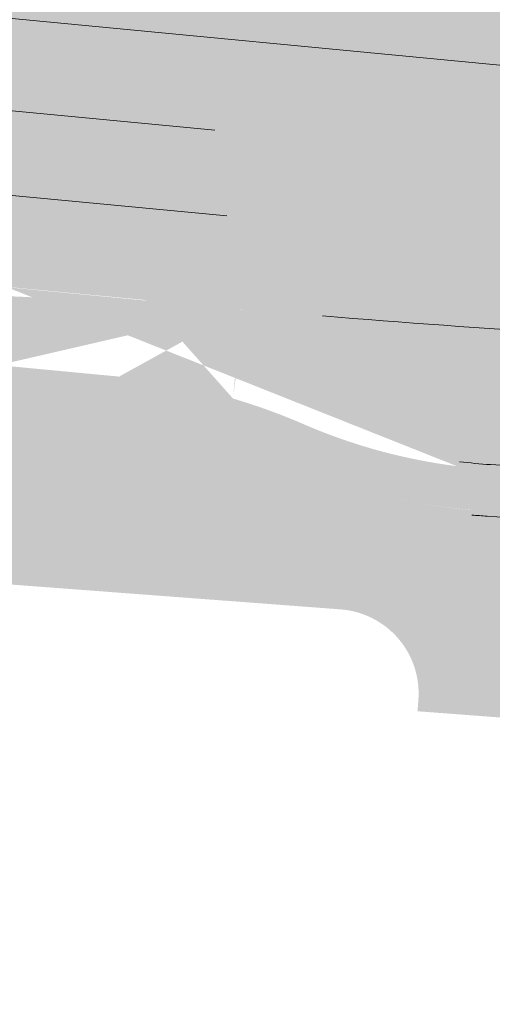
# Model space of a CAD drawing. Header units: metres. Extents: x -862 to 1262, y -354 to 644.
# Tile 21 of 256: x -565 to -549, y 397 to 432. Entities that reach past the tile are written whole.
import ezdxf

# ---------------------------------------------------------------- set-up
doc = ezdxf.new("R2010")
doc.units = ezdxf.units.M
doc.header["$LTSCALE"] = 0.5
doc.layers.add('BPR_Verkehr_220520', color=7, linetype='Continuous')

msp = doc.modelspace()

# ---------------------------------------------------------------- hatches: boundary and pattern name
at = {"layer": 'BPR_Verkehr_220520', "linetype": 'Continuous', "lineweight": 0, "true_color": 0xe4e6e5, "transparency": 33554687}
h = msp.add_hatch(color=254, dxfattribs=at)
h.paths.add_polyline_path([(-698.9240738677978, 452.6214553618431), (-699.733108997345, 450.9008955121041), (-683.8798624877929, 406.3282036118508), (-682.0868180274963, 406.9708919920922), (-682.2006113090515, 407.3141090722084), (-682.3072113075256, 407.6317090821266), (-682.6753125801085, 409.0435167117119), (-682.8964143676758, 410.4856725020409), (-682.9681765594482, 411.9429128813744), (-682.8898396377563, 413.3998146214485), (-682.6622327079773, 414.8409580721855), (-682.2877647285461, 416.2510903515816), (-681.770399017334, 417.6152868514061), (-681.1156113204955, 418.9191090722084), (-680.2874557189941, 420.1578165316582), (-679.8508535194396, 420.7239383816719), (-679.3131113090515, 421.3756090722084), (-678.0912253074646, 422.7971613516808), (-676.6928651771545, 424.336823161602), (-676.3112959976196, 424.7381709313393), (-675.6341606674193, 425.4253893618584), (-674.9329056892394, 426.0879773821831), (-674.2084264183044, 426.7250890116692), (-673.461647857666, 427.335910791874), (-672.6935235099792, 427.9196628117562), (-671.9050340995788, 428.4755997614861), (-671.0971863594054, 429.0030118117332), (-670.2710117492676, 429.5012255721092), (-669.6467505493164, 429.8478969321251), (-669.0105134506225, 430.1720656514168), (-668.363109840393, 430.4733156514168), (-667.7053649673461, 430.7512629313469), (-667.0381172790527, 431.0055531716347), (-666.362217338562, 431.2358622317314), (-665.6785267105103, 431.4418965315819), (-664.9879169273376, 431.6233934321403), (-664.5536594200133, 431.7241551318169), (-664.1172639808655, 431.8152129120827), (-663.6789474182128, 431.8965215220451), (-663.2389274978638, 431.9680405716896), (-662.7974228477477, 432.0297345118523), (-662.3546528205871, 432.0815727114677), (-661.9108373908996, 432.1235294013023), (-661.4661971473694, 432.1555851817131), (-661.3796638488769, 432.160666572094), (-661.2931093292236, 432.1653728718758), (-661.2065352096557, 432.1697039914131), (-661.1199431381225, 432.1736598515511), (-661.033334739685, 432.177240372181), (-660.9467116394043, 432.1804454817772), (-660.8600754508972, 432.1832751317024), (-660.7734278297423, 432.1857292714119), (-659.3037338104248, 432.2133608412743), (-657.8337924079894, 432.2193861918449), (-656.3639212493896, 432.2038040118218), (-654.8944379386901, 432.1666176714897), (-653.4256599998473, 432.107835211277), (-651.957904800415, 432.0274693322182), (-650.4914894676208, 431.9255373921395), (-649.0267308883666, 431.8020614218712), (-648.6323390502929, 431.7651060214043), (-648.2380966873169, 431.726588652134), (-647.8440100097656, 431.6865099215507), (-647.4500851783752, 431.6448704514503), (-647.0563283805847, 431.6016709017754), (-646.6627457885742, 431.5569119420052), (-646.2693435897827, 431.5105942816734), (-645.876127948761, 431.4627186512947), (-608.2617194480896, 426.807386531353), (-607.1510102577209, 426.6706997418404), (-606.0401131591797, 426.5355490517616), (-604.9290302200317, 426.4019347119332), (-603.8177635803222, 426.2698569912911), (-602.7063153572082, 426.1393161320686), (-601.5946876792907, 426.0103123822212), (-600.4828826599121, 425.8828460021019), (-599.3709024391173, 425.7569172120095), (-598.5944911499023, 425.6699139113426), (-597.8179962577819, 425.5836602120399), (-597.0414184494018, 425.4981562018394), (-596.2647584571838, 425.4134019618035), (-595.488016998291, 425.3293975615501), (-594.7111948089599, 425.2461431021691), (-593.9342925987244, 425.1636386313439), (-593.157311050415, 425.081884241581), (-592.8507887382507, 425.0498408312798), (-592.5442543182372, 425.0179134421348), (-592.2377077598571, 424.986102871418), (-591.9311490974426, 424.954409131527), (-591.6245783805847, 424.922832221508), (-591.3179956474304, 424.8913721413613), (-591.0114009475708, 424.8600289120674), (-590.7047943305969, 424.8288025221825), (-590.0991783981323, 424.7674702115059), (-589.4935164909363, 424.7065935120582), (-588.8878089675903, 424.6461724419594), (-588.2820561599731, 424.5862070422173), (-587.6762584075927, 424.5266973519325), (-587.0704160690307, 424.467643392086), (-586.4645294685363, 424.4090452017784), (-585.8585994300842, 424.3508980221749), (-585.7824177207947, 424.3436204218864), (-585.706234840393, 424.3363499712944), (-585.6300512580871, 424.3290867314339), (-585.5538670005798, 424.3218307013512), (-585.4776820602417, 424.3145818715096), (-585.4014964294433, 424.3073402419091), (-585.3253101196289, 424.3001058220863), (-585.2491237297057, 424.2928786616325), (-561.4382702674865, 422.0352803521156), (-560.9383931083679, 421.9878850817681), (-559.5104947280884, 421.852500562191), (-559.2485393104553, 421.8277504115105), (-558.9865676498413, 421.8031726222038), (-558.7245798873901, 421.7787672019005), (-558.4625761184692, 421.7545341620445), (-558.2005564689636, 421.7304735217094), (-557.9385210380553, 421.7065852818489), (-557.6764699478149, 421.6828694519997), (-557.4144033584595, 421.6593255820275), (-556.2937040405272, 421.4873068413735), (-555.2035251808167, 421.1757512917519), (-554.1611694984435, 420.7295994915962), (-553.1831803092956, 420.1559323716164), (-552.2850793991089, 419.4638546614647), (-551.4811206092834, 418.6643504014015), (-550.7840636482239, 417.770108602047), (-550.2049715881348, 416.795321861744), (-550.0134033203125, 416.3972869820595), (-549.841606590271, 415.9903274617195), (-549.689995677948, 415.5754247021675), (-549.5589362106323, 415.1535792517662), (-549.4487442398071, 414.7258084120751), (-549.3596854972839, 414.2931437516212), (-549.2919747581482, 413.8566286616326), (-549.2457752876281, 413.4173158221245), (-549.242875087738, 413.3803352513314), (-549.24012733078, 413.343343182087), (-549.2375320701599, 413.3063400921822), (-549.2350893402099, 413.2693266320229), (-549.2327991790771, 413.2323034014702), (-549.230661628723, 413.1952710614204), (-549.2286767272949, 413.1582302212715), (-549.2268445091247, 413.1211813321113), (-549.2258451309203, 413.0995414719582), (-549.2248978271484, 413.0778992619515), (-549.2240026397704, 413.0562548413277), (-549.223159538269, 413.0346083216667), (-549.2223685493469, 413.0129598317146), (-549.2216296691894, 412.9913095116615), (-549.2209429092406, 412.9696574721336), (-549.2203082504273, 412.948003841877), (-549.605615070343, 407.2321739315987), (-544.168897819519, 406.8213330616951), (-543.9325186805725, 409.9493727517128), (-543.8531610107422, 410.9995243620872), (-543.5297781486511, 412.8751601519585), (-542.8568813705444, 414.6555522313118), (-541.8588468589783, 416.2762043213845), (-540.5718293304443, 417.6784068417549), (-539.0424521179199, 418.8113637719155), (-537.3261182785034, 419.6340327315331), (-535.485003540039, 420.1166118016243), (-533.5858039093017, 420.2416191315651), (-533.3607197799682, 420.2350219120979), (-533.1356318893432, 420.2285514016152), (-532.9105403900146, 420.2222076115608), (-532.6854453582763, 420.2159905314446), (-532.4603468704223, 420.2099001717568), (-532.2352449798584, 420.2039365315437), (-532.0101397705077, 420.198099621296), (-531.7850313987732, 420.1923894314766), (-531.7319487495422, 420.1908227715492), (-531.6788820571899, 420.1887863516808), (-531.6258354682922, 420.1862803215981), (-531.5728131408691, 420.1833048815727), (-531.5198192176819, 420.1798602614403), (-531.4668578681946, 420.175946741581), (-531.413933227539, 420.1715646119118), (-531.3610494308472, 420.1667142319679), (-471.8896987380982, 414.4466201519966), (-471.8167298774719, 414.4340952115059), (-471.7464104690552, 414.4109325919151), (-471.6802822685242, 414.377640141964), (-471.6197951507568, 414.3349478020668), (-471.5662753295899, 414.2837916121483), (-471.5208962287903, 414.2252932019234), (-471.4846528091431, 414.1607351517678), (-471.458339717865, 414.0915329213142), (-470.9498751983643, 412.3469959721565), (-467.074003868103, 411.9742055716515), (-456.5845948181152, 410.9653095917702), (-455.4479799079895, 410.7725371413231), (-454.350874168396, 410.41839920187), (-453.3160606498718, 409.9102499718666), (-452.3650287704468, 409.2586419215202), (-451.517528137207, 408.4771066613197), (-450.791158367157, 407.5818739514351), (-450.2010035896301, 406.5915346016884), (-449.7593130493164, 405.5266565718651), (-449.7466848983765, 405.4883630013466), (-449.7342498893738, 405.4500062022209), (-449.7220083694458, 405.4115872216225), (-449.709960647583, 405.3731070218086), (-449.6981070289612, 405.3345665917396), (-449.686447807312, 405.2959669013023), (-449.6749832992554, 405.2573089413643), (-449.6637138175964, 405.2185938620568), (-449.648486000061, 405.1650859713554), (-449.6336304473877, 405.1114735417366), (-449.6191480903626, 405.0577591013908), (-449.6050396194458, 405.0039452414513), (-449.5913057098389, 404.9500345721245), (-449.5779470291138, 404.8960297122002), (-449.5649642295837, 404.8419332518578), (-449.5523579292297, 404.7877478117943), (-448.3920222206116, 399.7205241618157), (-441.9215713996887, 399.5003504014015), (-441.9113037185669, 399.602522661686), (-441.8999874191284, 399.7045840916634), (-441.8876236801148, 399.8065239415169), (-441.8742138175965, 399.9083314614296), (-441.8597592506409, 400.0099959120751), (-441.8442614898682, 400.1115065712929), (-441.8277221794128, 400.2128527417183), (-441.8101431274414, 400.314023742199), (-441.803417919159, 400.3511796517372), (-441.7965524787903, 400.3883097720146), (-441.7895468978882, 400.4254137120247), (-441.782401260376, 400.4624909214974), (-441.7751156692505, 400.4995408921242), (-441.7676902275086, 400.5365630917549), (-441.7601250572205, 400.5735569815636), (-441.7524202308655, 400.6105221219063), (-441.6112498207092, 401.1939630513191), (-441.4353269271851, 401.7678825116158), (-441.2252854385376, 402.3302124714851), (-440.9818822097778, 402.878926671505), (-440.7059943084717, 403.412047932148), (-440.3986158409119, 403.9276552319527), (-440.0608543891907, 404.4238906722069), (-439.6939270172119, 404.8989661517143), (-439.6700663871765, 404.9279028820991), (-439.6460973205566, 404.9567500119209), (-439.6220202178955, 404.9855070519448), (-439.5978354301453, 405.0141735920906), (-439.5735433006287, 405.0427492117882), (-439.5491441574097, 405.0712335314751), (-439.5246383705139, 405.0996261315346), (-439.5000264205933, 405.1279264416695), (-438.9174169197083, 405.7409368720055), (-438.2850945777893, 406.3025275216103), (-437.607581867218, 406.8086817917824), (-436.8897245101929, 407.2557795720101), (-436.1366567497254, 407.6406231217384), (-435.3537646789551, 407.9604599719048), (-434.5466476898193, 408.2130025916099), (-433.7210793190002, 408.396449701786), (-433.6839800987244, 408.4029888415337), (-433.6468564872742, 408.4093881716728), (-433.6097090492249, 408.4156476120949), (-433.5725382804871, 408.4217670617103), (-433.5353447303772, 408.4277464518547), (-433.4981289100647, 408.4335856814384), (-433.4608913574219, 408.4392846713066), (-433.4236326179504, 408.444843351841), (-433.2138966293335, 408.4734657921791), (-433.0036017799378, 408.4976423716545), (-432.792842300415, 408.5173622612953), (-432.5817126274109, 408.5326166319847), (-432.3703073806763, 408.5433986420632), (-432.1587212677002, 408.5497034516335), (-431.9470491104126, 408.5515282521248), (-431.7353857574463, 408.5488722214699), (-431.6598614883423, 408.5468393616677), (-431.5843547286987, 408.5442360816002), (-431.5088697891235, 408.541062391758), (-431.4334109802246, 408.5373184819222), (-431.3579826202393, 408.5330045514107), (-431.2825890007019, 408.5281208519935), (-431.2072344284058, 408.5226676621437), (-431.1319232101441, 408.516645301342), (-431.115195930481, 408.515229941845), (-431.098471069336, 408.5137865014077), (-431.0817486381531, 408.5123149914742), (-431.0650287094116, 408.5108154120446), (-431.0483113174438, 408.5092877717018), (-431.0315965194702, 408.507732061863), (-431.014884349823, 408.5061483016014), (-430.9981748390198, 408.5045364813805), (-429.8108804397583, 408.3913689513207), (-429.1806362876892, 408.3332186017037), (-428.5502717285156, 408.2763892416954), (-427.9197894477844, 408.2208810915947), (-427.2891922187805, 408.1666944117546), (-426.6584828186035, 408.1138294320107), (-426.0276639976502, 408.0622863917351), (-425.3967385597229, 408.0120655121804), (-424.765709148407, 407.9631670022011), (-424.1666581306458, 407.567010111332), (-422.3442588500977, 407.4370523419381), (-420.521107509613, 407.3181092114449), (-418.6972707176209, 407.2101850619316), (-416.8728150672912, 407.1132838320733), (-415.0478071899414, 407.0274090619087), (-413.222313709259, 406.9525638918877), (-411.3964012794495, 406.8887510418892), (-409.5701366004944, 406.8359728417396), (-408.7588043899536, 406.8114880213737), (-407.9477127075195, 406.7800279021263), (-407.136921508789, 406.7415948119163), (-406.3264907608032, 406.6961915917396), (-405.5164803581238, 406.6438215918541), (-404.7069502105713, 406.5844886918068), (-403.8979601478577, 406.5181972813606), (-403.0895700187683, 406.4449522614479), (-337.0833149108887, 400.1781649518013), (-336.6982389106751, 400.1540663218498), (-336.3124102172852, 400.1547670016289), (-335.9274242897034, 400.1802641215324), (-335.5448730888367, 400.230452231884), (-335.166338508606, 400.3051238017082), (-334.793385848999, 400.403970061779), (-334.4275573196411, 400.5265822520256), (-334.0703645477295, 400.6724509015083), (-333.8316809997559, 400.7728834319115), (-333.5888862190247, 400.8629235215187), (-333.3424324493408, 400.9424034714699), (-333.0927787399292, 401.01117522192), (-332.8403901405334, 401.0691106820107), (-332.5857367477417, 401.1161019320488), (-332.3292929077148, 401.1520614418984), (-332.0715363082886, 401.1769222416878), (-331.9448769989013, 401.1850390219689), (-331.8180743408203, 401.1904749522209), (-331.6911850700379, 401.1932274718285), (-331.5642659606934, 401.1932953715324), (-331.4373738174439, 401.1906786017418), (-331.3105654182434, 401.1853783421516), (-331.1838975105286, 401.1773969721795), (-331.0574267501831, 401.1667380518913), (-316.6149819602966, 399.7955694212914), (-316.1051357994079, 399.7339180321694), (-315.5991270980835, 399.6461729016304), (-315.0982904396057, 399.5325654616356), (-314.6039467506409, 399.3933953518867), (-314.1173998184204, 399.2290296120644), (-313.6399328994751, 399.0399017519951), (-313.172805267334, 398.8265105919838), (-312.7172489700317, 398.5894189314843), (-312.4436175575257, 398.4283517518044), (-312.1788891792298, 398.2530359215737), (-311.9238058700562, 398.0639611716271), (-311.6790819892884, 397.8616569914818), (-311.4454028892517, 397.6466899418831), (-311.2234229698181, 397.4196620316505), (-311.0137638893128, 397.1812090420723), (-310.8170127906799, 396.9319987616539), (-303.4797761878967, 401.8853854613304), (-303.6926952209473, 402.2303774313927), (-303.8796245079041, 402.5901153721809), (-304.0395476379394, 402.9626452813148), (-304.1715957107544, 403.3459431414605), (-304.2750512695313, 403.7379264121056), (-304.349352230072, 404.1364653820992), (-304.3940948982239, 404.5393947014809), (-304.4090361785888, 404.9445251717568), (-304.3880193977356, 405.4248821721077), (-304.325129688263, 405.9015680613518), (-304.2208476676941, 406.3709397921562), (-304.0759703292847, 406.8294101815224), (-303.8916048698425, 407.2734754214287), (-303.6691603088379, 407.6997417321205), (-303.4103366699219, 408.1049514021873), (-303.1171119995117, 408.4860076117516), (-308.4660243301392, 415.1750665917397), (-308.5006226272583, 415.1426362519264), (-308.5351108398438, 415.1100889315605), (-308.5694886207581, 415.0774249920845), (-308.6037555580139, 415.04464479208), (-308.6379112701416, 415.0117487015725), (-308.6719553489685, 414.9787371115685), (-308.7058874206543, 414.9456104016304), (-308.7397071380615, 414.9123689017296), (-309.5611798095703, 414.1568714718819), (-310.4333208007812, 413.4604780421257), (-311.3518866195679, 412.8265769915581), (-312.3124078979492, 412.2582526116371), (-313.3102111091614, 411.7582701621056), (-314.3404413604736, 411.3290623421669), (-315.3980859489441, 410.9727175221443), (-316.4779988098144, 410.690969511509), (-316.5163759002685, 410.6824240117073), (-316.5547738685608, 410.6739728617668), (-316.5931924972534, 410.6656160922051), (-316.6316315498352, 410.6573537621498), (-316.6700907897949, 410.6491859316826), (-316.7085699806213, 410.6411126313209), (-316.7470688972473, 410.6331339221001), (-316.7855872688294, 410.6252496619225), (-317.0599200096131, 410.5719401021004), (-317.3351419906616, 410.5234301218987), (-317.6111692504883, 410.4797345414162), (-317.8879175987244, 410.4408666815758), (-318.1653025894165, 410.4068384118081), (-318.4432395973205, 410.377660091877), (-318.7216438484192, 410.3533406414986), (-319.0004301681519, 410.3338840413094), (-319.0411698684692, 410.3314006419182), (-319.081911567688, 410.3289213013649), (-319.1226535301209, 410.3264461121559), (-319.163395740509, 410.3239750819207), (-319.2041381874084, 410.3215082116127), (-319.2448809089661, 410.3190455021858), (-319.2856238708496, 410.3165869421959), (-319.3263665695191, 410.3141325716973), (-319.4021290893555, 410.3095796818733), (-319.4778914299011, 410.3050412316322), (-319.5536546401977, 410.3005171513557), (-319.6294186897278, 410.2960074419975), (-319.7051835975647, 410.2915121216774), (-319.7809493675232, 410.2870311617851), (-319.8567159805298, 410.2825645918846), (-319.9324843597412, 410.278112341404), (-320.0461043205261, 410.2714637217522), (-320.1597261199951, 410.2648464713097), (-320.2733497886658, 410.2582615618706), (-320.3869753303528, 410.251709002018), (-320.5006027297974, 410.2451887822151), (-320.6142319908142, 410.2387009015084), (-320.727863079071, 410.2322453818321), (-320.8414960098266, 410.2258222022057), (-320.8865078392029, 410.2232870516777), (-320.9315199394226, 410.2207567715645), (-320.9765323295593, 410.2182315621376), (-321.021544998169, 410.2157114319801), (-321.0665579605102, 410.2131963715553), (-321.1115711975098, 410.2106863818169), (-321.1565847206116, 410.2081814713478), (-321.2015985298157, 410.2056816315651), (-321.2578179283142, 410.2030916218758), (-321.3140760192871, 410.2015564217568), (-321.3703530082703, 410.2010768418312), (-321.4266290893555, 410.201653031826), (-321.4828844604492, 410.2032847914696), (-321.5390993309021, 410.2059715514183), (-321.5952538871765, 410.2097123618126), (-321.6513284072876, 410.2145059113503), (-331.7910863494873, 411.1771981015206), (-334.2798943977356, 411.4134913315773), (-335.6721774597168, 411.545677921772), (-341.3250061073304, 412.0823706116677), (-352.4581547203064, 413.1393776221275), (-354.9469627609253, 413.3756708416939), (-366.4552095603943, 414.4682905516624), (-368.9440175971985, 414.7045837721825), (-386.9032679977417, 416.4096767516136), (-389.3920760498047, 416.6459699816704), (-401.1790587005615, 417.7650535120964), (-403.6678667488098, 418.0013467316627), (-419.9118178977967, 419.5435852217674), (-420.0835806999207, 419.5599530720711), (-420.2553319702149, 419.5764404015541), (-420.4270717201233, 419.593047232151), (-420.5987998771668, 419.6097735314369), (-420.7705163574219, 419.6266193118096), (-420.94222108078, 419.6435845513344), (-421.1139139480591, 419.6606692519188), (-421.2855948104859, 419.6778733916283), (-421.5343271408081, 419.7030130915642), (-421.7830340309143, 419.7284031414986), (-422.031715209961, 419.7540439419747), (-422.2803703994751, 419.7799354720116), (-422.5289993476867, 419.8060776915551), (-422.7776018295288, 419.8324705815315), (-423.026177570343, 419.8591141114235), (-423.27472631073, 419.8860082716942), (-423.2751157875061, 419.8824256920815), (-423.3364038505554, 419.8939911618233), (-423.3976986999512, 419.9055205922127), (-423.4590003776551, 419.9170136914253), (-423.5203088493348, 419.9284704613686), (-423.5816241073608, 419.9398908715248), (-423.6429461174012, 419.951274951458), (-423.7042748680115, 419.9626226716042), (-423.7656103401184, 419.9739340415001), (-423.7717566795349, 419.9405502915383), (-425.1702356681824, 420.1977088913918), (-426.5721521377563, 420.4354151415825), (-427.9772355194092, 420.6536231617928), (-429.3852146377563, 420.8522908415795), (-430.7958177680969, 421.031379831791), (-432.2087726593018, 421.1908555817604), (-433.6238066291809, 421.3306873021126), (-435.0406465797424, 421.4508480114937), (-440.167746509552, 421.9439845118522), (-441.1463787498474, 422.099769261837), (-442.0982432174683, 422.3753485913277), (-443.0087349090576, 422.7664941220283), (-443.8638836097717, 423.2672042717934), (-444.6505682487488, 423.8697963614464), (-445.3567182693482, 424.5650244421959), (-445.971498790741, 425.3422212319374), (-446.4854768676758, 426.1894617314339), (-446.671528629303, 426.5395995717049), (-446.8400035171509, 426.8985257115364), (-446.9904877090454, 427.2653584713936), (-447.122611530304, 427.6391967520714), (-447.2360504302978, 428.0191222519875), (-447.3305257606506, 428.4042016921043), (-447.4058054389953, 428.7934891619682), (-447.4617045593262, 429.1860283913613), (-448.144505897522, 435.0119110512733), (-448.3912080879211, 436.8820848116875), (-453.5992082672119, 437.6305918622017), (-453.5770010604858, 437.5521230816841), (-453.5554344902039, 437.4734757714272), (-453.5345100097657, 437.3946552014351), (-453.5142290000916, 437.315666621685), (-453.4945928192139, 437.2365152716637), (-453.4756027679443, 437.1572064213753), (-453.4572601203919, 437.0777453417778), (-453.4395660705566, 436.9981373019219), (-453.2132246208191, 435.1175267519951), (-453.3455613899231, 433.2279732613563), (-453.8318312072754, 431.3972720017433), (-454.6545870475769, 429.6911072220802), (-455.7843090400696, 428.1706948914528), (-457.180463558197, 426.8905863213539), (-458.7929575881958, 425.8967108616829), (-460.5639360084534, 425.2247280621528), (-460.9877226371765, 425.0928008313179), (-461.4150578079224, 424.9728651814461), (-461.8456022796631, 424.8650163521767), (-462.2790142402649, 424.7693399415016), (-462.7149496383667, 424.6859119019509), (-463.1530623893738, 424.6147984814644), (-463.5930047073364, 424.5560561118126), (-464.0344273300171, 424.5097314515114), (-464.2805631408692, 424.4835636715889), (-464.5271863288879, 424.4624782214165), (-464.7741919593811, 424.4464840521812), (-465.021474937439, 424.4355879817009), (-465.2689300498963, 424.4297946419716), (-465.5164519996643, 424.4291064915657), (-465.763935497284, 424.4335238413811), (-466.0112752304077, 424.4430447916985), (-466.0818296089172, 424.4466980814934), (-466.1523612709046, 424.4507664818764), (-466.2228677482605, 424.4552500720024), (-466.2933466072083, 424.4601487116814), (-466.3637954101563, 424.4654622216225), (-466.4342117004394, 424.4711904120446), (-466.5045930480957, 424.4773331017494), (-466.5749370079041, 424.4838900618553), (-593.8502686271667, 436.7255301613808), (-594.0957552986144, 436.7594243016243), (-594.3376069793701, 436.8134639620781), (-594.5741733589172, 436.8872804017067), (-594.8038401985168, 436.9803699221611), (-595.025040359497, 437.0920973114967), (-595.236264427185, 437.2217002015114), (-595.4360711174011, 437.3682942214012), (-595.6230970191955, 437.5308790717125), (-596.0878776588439, 438.0034893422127), (-596.5166131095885, 438.5090260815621), (-596.9069777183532, 439.0447470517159), (-597.2568539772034, 439.6077462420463), (-597.5643439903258, 440.1949696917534), (-597.8277797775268, 440.8032320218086), (-598.0457323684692, 441.4292337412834), (-598.2170194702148, 442.0695791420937), (-598.2257427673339, 442.1081643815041), (-598.2342963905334, 442.1467876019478), (-598.2426801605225, 442.1854480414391), (-598.2508939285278, 442.2241449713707), (-598.2589375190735, 442.2628776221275), (-598.2668107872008, 442.301645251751), (-598.2745135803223, 442.3404471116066), (-598.2820457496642, 442.3792824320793), (-598.3114525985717, 442.5406449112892), (-598.337913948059, 442.7025164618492), (-598.3614209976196, 442.864843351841), (-598.3819659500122, 443.0275716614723), (-598.3995419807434, 443.1906473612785), (-598.4141432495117, 443.3540162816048), (-598.4257649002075, 443.5176241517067), (-598.4344030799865, 443.6814166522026), (-598.4471615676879, 444.0239528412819), (-598.4555704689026, 444.3666233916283), (-598.4596284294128, 444.7093730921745), (-598.4593348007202, 445.052146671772), (-598.454689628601, 445.3948889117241), (-598.4456936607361, 445.7375445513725), (-598.4323483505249, 446.0800583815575), (-598.4146562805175, 446.4223752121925), (-598.4124537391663, 446.4598642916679), (-598.410199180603, 446.4973502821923), (-598.4078924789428, 446.5348330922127), (-598.4055336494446, 446.5723126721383), (-598.4031226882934, 446.6097889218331), (-598.4006596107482, 446.6472617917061), (-598.3981444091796, 446.684731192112), (-598.3955770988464, 446.7221970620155), (-598.3931433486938, 446.7570272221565), (-598.3906646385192, 446.7918542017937), (-598.3881408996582, 446.8266779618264), (-598.3855721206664, 446.8614984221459), (-598.3829583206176, 446.8963155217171), (-598.3802994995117, 446.9311292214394), (-598.3775956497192, 446.9659394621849), (-598.3748467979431, 447.0007461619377), (-597.9798539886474, 451.9613634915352), (-603.9464456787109, 452.36105945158), (-604.2394252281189, 448.9806540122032), (-604.3742859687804, 447.4246274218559), (-604.4396921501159, 446.6699692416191), (-604.4866543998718, 446.2248085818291), (-604.550186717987, 445.7817091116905), (-604.63020072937, 445.3412874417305), (-604.7265850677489, 444.9041564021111), (-604.8392056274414, 444.4709242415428), (-604.9679057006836, 444.0421938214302), (-605.1125062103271, 443.6185616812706), (-605.2728059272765, 443.2006173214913), (-605.2875194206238, 443.1644654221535), (-605.3023504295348, 443.1283615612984), (-605.3172987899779, 443.0923061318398), (-605.3323643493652, 443.0562995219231), (-605.3475469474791, 443.0203421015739), (-605.3628464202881, 442.9844342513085), (-605.3782626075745, 442.9485763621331), (-605.3937952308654, 442.9127687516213), (-605.4462622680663, 442.7941091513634), (-605.5000091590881, 442.6760237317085), (-605.555029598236, 442.5585263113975), (-605.6113171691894, 442.4416306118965), (-605.6688652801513, 442.3253503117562), (-605.7276672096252, 442.2096989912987), (-605.7877160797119, 442.094690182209), (-605.8490048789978, 441.9803373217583), (-605.8878589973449, 441.9093469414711), (-605.9271909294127, 441.8386202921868), (-605.9669989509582, 441.7681604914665), (-606.0072812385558, 441.6979707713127), (-606.0480359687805, 441.628054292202), (-606.0892612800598, 441.5584142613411), (-606.1309552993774, 441.4890538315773), (-606.1731161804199, 441.4199760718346), (-606.6725290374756, 440.7245115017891), (-607.2658472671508, 440.1072128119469), (-607.9409888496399, 439.5806503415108), (-608.6842055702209, 439.1555467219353), (-609.4803629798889, 438.8405585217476), (-610.3132485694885, 438.6420999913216), (-611.1659019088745, 438.5642124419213), (-612.0209600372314, 438.6084819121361), (-619.7508915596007, 439.5651737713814), (-620.3463483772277, 439.638870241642), (-620.5612964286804, 437.9021211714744), (-622.5488830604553, 438.1481140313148), (-623.2621178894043, 438.2363872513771), (-623.6229397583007, 438.2843828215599), (-623.9828285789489, 438.3389357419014), (-624.3416649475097, 438.4000294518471), (-624.6993300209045, 438.467643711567), (-625.0557052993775, 438.5417561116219), (-625.4106727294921, 438.6223421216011), (-625.7641147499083, 438.7093750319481), (-626.1159142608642, 438.8028260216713), (-626.3269500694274, 438.8610827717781), (-626.5379153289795, 438.9195940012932), (-626.7488098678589, 438.9783596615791), (-626.9596333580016, 439.0373796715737), (-627.1703855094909, 439.0966539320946), (-627.3810660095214, 439.1561823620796), (-627.5916745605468, 439.2159648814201), (-627.8022109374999, 439.2760014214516), (-630.4903129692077, 440.0216230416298), (-633.1897389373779, 440.7251452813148), (-635.8998295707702, 441.3863962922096), (-638.619922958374, 442.0052145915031), (-641.3493547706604, 442.581449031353), (-644.0874583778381, 443.1149588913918), (-646.8335650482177, 443.6056138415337), (-649.5870040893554, 444.0532940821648), (-651.6244202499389, 444.3661034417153), (-653.6624716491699, 444.6747468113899), (-655.7011497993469, 444.9792229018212), (-657.7404461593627, 445.2795304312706), (-659.7803522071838, 445.575668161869), (-661.8208594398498, 445.8676348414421), (-663.8619592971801, 446.1554292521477), (-665.9036432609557, 446.4390501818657), (-668.430758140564, 446.7710771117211), (-670.9618991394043, 447.0708717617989), (-673.4966551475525, 447.3383854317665), (-676.0346144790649, 447.5735746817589), (-678.5753649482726, 447.776401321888), (-681.118493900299, 447.9468323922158), (-683.6635882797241, 448.0848402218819), (-686.2102347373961, 448.1904023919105), (-686.674168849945, 448.2066725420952), (-686.6741687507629, 448.2066756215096), (-687.5662964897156, 448.2533203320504), (-688.4562951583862, 448.3305860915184), (-689.343114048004, 448.4383816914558), (-690.225706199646, 448.5765798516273), (-691.1030296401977, 448.7450174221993), (-691.9740486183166, 448.9434955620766), (-692.8377348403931, 449.1717799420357), (-693.6930714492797, 449.429592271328), (-694.4220439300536, 449.6871991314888), (-695.134413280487, 449.9876855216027), (-695.827659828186, 450.3299886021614), (-696.4993315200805, 450.7128976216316), (-697.1470526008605, 451.1350582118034), (-697.7685320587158, 451.5949771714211), (-698.3615716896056, 452.091027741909)])
h.paths.add_polyline_path([(-314.4534367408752, 406.8875821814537), (-314.2461105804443, 406.8794389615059), (-314.0449273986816, 406.8286875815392), (-313.8585481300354, 406.7375111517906), (-313.6949964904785, 406.609834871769), (-313.5613134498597, 406.4511552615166), (-313.4632541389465, 406.2683035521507), (-313.405040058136, 406.0691516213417), (-313.3891773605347, 405.862273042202), (-313.4311185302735, 404.3321565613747), (-313.4575713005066, 404.1294769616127), (-313.5246820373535, 403.9364098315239), (-313.6296469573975, 403.7610213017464), (-313.7680807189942, 403.6106389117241), (-313.9341997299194, 403.4915454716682), (-314.121063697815, 403.4087165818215), (-314.3208656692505, 403.3656127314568), (-314.5252582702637, 403.3640333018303), (-327.2061687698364, 404.5679615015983), (-327.3433038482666, 404.5940301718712), (-327.47323279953, 404.6450602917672), (-327.591454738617, 404.7192841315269), (-327.6938743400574, 404.8141304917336), (-327.7769436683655, 404.9263137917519), (-327.8377851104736, 405.0519478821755), (-327.8742910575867, 405.1866806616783), (-327.8851981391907, 405.3258448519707), (-327.8701260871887, 405.4646197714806), (-327.8295982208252, 405.5981979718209), (-327.7650184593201, 405.7219521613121), (-327.6786239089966, 405.8315953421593), (-327.5734073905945, 405.923329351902), (-327.4530137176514, 405.9939764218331), (-327.3216134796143, 406.0410892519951), (-327.1837584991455, 406.0630358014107)])
h.paths.add_polyline_path([(-435.5978105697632, 416.1937824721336), (-435.2678997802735, 416.1893640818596), (-434.938730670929, 416.1668174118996), (-433.2490071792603, 416.0042958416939), (-432.2713347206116, 415.9054106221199), (-431.2946811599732, 415.7969230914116), (-430.3191408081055, 415.6788437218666), (-429.3448078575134, 415.5511839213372), (-428.3717763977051, 415.4139560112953), (-427.4001403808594, 415.2671732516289), (-426.4299936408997, 415.1108498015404), (-425.4614298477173, 414.9450007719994), (-425.1624679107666, 414.8922957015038), (-424.9967999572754, 414.8618872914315), (-424.8315747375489, 414.829158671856), (-424.6668251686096, 414.794114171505), (-424.5025837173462, 414.7567607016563), (-424.3388827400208, 414.7171056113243), (-424.1757544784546, 414.675156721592), (-424.0132310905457, 414.6309222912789), (-423.8513445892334, 414.5844110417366), (-423.7230288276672, 414.5333077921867), (-423.6062594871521, 414.459542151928), (-423.5049969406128, 414.3656148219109), (-423.4226753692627, 414.2547112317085), (-423.3620866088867, 414.1305925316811), (-423.3252854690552, 413.997468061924), (-423.3135200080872, 413.8598525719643), (-423.327189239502, 413.7224131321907), (-423.3658295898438, 413.5898107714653), (-423.4281306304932, 413.4665425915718), (-423.5119794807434, 413.3567890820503), (-423.6145325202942, 413.2642724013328), (-423.7323117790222, 413.1921301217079), (-423.8613229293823, 413.1428088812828), (-423.9971907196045, 413.1179813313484), (-424.1353073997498, 413.1184890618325), (-437.3560079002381, 414.3900870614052), (-437.4804451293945, 414.4127710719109), (-437.5993006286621, 414.4560441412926), (-437.7091937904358, 414.5186754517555), (-437.8069989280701, 414.5988835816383), (-437.8899341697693, 414.6943871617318), (-437.9556405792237, 414.802469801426), (-438.0022492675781, 414.920057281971), (-438.0284345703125, 415.0438050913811), (-438.0334516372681, 415.1701933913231), (-438.0171577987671, 415.2956273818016), (-437.9800165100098, 415.4165393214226), (-437.9230841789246, 415.5294901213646), (-437.8479801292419, 415.6312671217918), (-437.7568405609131, 415.7189754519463), (-437.6522577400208, 415.7901204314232), (-437.5372066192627, 415.8426792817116), (-437.2236634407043, 415.9453989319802), (-436.9049478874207, 416.0307280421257), (-436.5820237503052, 416.0984085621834), (-436.2558675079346, 416.1482358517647), (-435.9274654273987, 416.1800592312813)])
h.paths.add_polyline_path([(-556.9285757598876, 427.9000870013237), (-459.8768693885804, 418.5654261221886), (-459.7460734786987, 418.5409882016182), (-459.6216544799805, 418.4938215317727), (-459.5075284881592, 418.4254107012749), (-459.4072876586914, 418.337908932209), (-459.3240870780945, 418.2340703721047), (-459.2605455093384, 418.1171633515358), (-459.2186629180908, 417.9908675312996), (-459.1997575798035, 417.8591581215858), (-459.2044245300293, 417.7261806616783), (-459.2325168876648, 417.5961206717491), (-459.283150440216, 417.4730717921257), (-459.3547314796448, 417.360907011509), (-459.4450069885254, 417.2631567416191), (-459.5511355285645, 417.1828976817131), (-459.6697766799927, 417.1226560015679), (-459.7971961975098, 417.084327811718), (-460.2384251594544, 417.0019092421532), (-460.6824275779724, 416.9360483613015), (-461.1285824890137, 416.8868387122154), (-461.5762656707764, 416.8543491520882), (-462.0248507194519, 416.8386251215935), (-462.473710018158, 416.8396886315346), (-462.9222155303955, 416.8575381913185), (-463.3697397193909, 416.8921488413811), (-557.1173569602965, 425.9090146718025), (-557.3097626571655, 425.9465583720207), (-557.4911469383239, 426.0209171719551), (-557.6545392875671, 426.1292335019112), (-557.7936606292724, 426.2673448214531), (-557.9031646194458, 426.4299435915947), (-557.9788430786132, 426.6107812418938), (-558.0177877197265, 426.8029082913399), (-558.0185025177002, 426.9989414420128), (-557.9809588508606, 427.1913471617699), (-557.9066000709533, 427.3727314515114), (-557.7982837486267, 427.5361238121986), (-557.6601724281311, 427.6752451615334), (-557.4975736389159, 427.7847491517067), (-557.3167359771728, 427.8604276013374), (-557.1246089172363, 427.8993722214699)])
h.paths.add_polyline_path([(-690.8309165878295, 434.818416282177), (-689.2176765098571, 434.7822776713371), (-687.6046828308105, 434.7364439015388), (-685.9919943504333, 434.6808990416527), (-684.3796695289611, 434.6156451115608), (-682.7677668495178, 434.5406844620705), (-681.156344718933, 434.4560198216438), (-679.5454615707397, 434.3616542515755), (-677.9351758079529, 434.2575911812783), (-677.5298699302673, 434.1728890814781), (-677.1631619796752, 433.9806078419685), (-676.8629949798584, 433.6953946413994), (-676.652241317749, 433.3389823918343), (-676.5469601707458, 432.9385293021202), (-676.5551738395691, 432.5245494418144), (-676.676256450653, 432.1285875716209), (-676.9009816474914, 431.780815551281), (-686.605990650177, 420.5387610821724), (-686.7510313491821, 420.4093078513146), (-686.9244721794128, 420.3214828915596), (-687.1146594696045, 420.2811872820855), (-687.3088143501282, 420.2911284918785), (-687.4938913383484, 420.3506385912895), (-687.6574549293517, 420.4557190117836), (-687.7885151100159, 420.59930931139), (-687.8782658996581, 420.7717614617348), (-692.2690953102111, 432.8045024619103), (-692.3513382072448, 433.1579312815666), (-692.3463054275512, 433.5207677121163), (-692.2542890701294, 433.8717785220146), (-692.080674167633, 434.1904216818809), (-691.8356210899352, 434.4580493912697), (-691.5334709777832, 434.6589993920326), (-691.1919063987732, 434.7815116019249)])
at = {"layer": 'BPR_Verkehr_220520', "linetype": 'Continuous', "lineweight": 0, "true_color": 0xf7dcdc, "transparency": 33554687}
h = msp.add_hatch(color=254, dxfattribs=at)
edge = h.paths.add_edge_path()
edge.add_line((-583.136695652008, 421.2800338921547), (-585.5134171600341, 421.5053799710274))
edge.add_line((-585.5134171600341, 421.5053799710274), (-585.5134188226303, 421.5053801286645))
edge.add_arc((-508.8636006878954, 1229.929780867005), 812.0500023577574, 264.5405343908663, 264.5837587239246, ccw=False)
edge.add_line((-586.1232779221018, 421.5634353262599), (-586.1232795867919, 421.563435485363))
edge.add_arc((-508.8636015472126, 1229.929763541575), 812.049985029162, 264.19563143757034, 264.5405342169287, ccw=False)
edge.add_arc((-508.863611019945, 1229.929674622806), 812.0498956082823, 264.02106845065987, 264.1956314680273, ccw=False)
edge.add_line((-593.4489667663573, 422.2971155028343), (-593.4489668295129, 422.2971155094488))
edge.add_arc((-508.8635999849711, 1229.929778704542), 812.0500002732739, 263.57854986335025, 264.0210684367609, ccw=False)
edge.add_line((-599.6840570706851, 422.9744840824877), (-599.6840571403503, 422.9744840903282))
edge.add_line((-599.6840571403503, 422.9744840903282), (-599.6840572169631, 422.9744840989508))
edge.add_arc((-508.8636003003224, 1229.929778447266), 812.0499999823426, 262.94468862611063, 263.5785498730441, ccw=False)
edge.add_line((-608.6056362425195, 424.0285880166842), (-608.6056363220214, 424.0285880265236))
edge.add_line((-608.6056363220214, 424.0285880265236), (-610.7414110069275, 424.2929213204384))
edge.add_line((-610.7414110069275, 424.2929213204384), (-618.1598417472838, 425.2110604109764))
edge.add_line((-618.1598417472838, 425.2110604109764), (-621.139119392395, 425.5797895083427))
edge.add_line((-621.139119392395, 425.5797895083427), (-623.0596353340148, 425.8174813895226))
edge.add_line((-623.0596353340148, 425.8174813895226), (-623.0596353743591, 425.8174813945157))
edge.add_arc((-672.3748590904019, 27.35762340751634), 401.4999996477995, 82.94468862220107, 83.8110518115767)
edge.add_line((-629.0901111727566, 426.5175917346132), (-629.0901112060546, 426.517591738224))
edge.add_arc((-672.374856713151, 27.3576452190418), 401.4999777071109, 83.81105181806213, 84.16784446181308)
edge.add_arc((-672.3748561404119, 27.35765321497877), 401.4999696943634, 84.16784442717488, 84.5914954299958)
edge.add_line((-634.5310403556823, 427.0701389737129), (-636.3641302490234, 427.243691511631))
edge.add_line((-636.3641302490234, 427.243691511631), (-638.8530002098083, 427.4793317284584))
edge.add_line((-638.8530002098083, 427.4793317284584), (-649.3421223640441, 428.4724165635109))
edge.add_line((-649.3421223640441, 428.4724165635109), (-652.3287663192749, 428.7551848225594))
edge.add_line((-652.3287663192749, 428.7551848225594), (-661.4036434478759, 429.6143723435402))
edge.add_line((-661.4036434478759, 429.6143723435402), (-664.6102563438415, 429.9179667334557))
edge.add_line((-664.6102563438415, 429.9179667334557), (-664.9879169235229, 431.6233934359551))
edge.add_line((-664.9879169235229, 431.6233934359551), (-664.9879169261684, 431.6233934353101))
edge.add_arc((-660.2505169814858, 412.1925663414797), 19.9999999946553, 103.701878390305, 120.067819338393)
edge.add_line((-670.2710117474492, 429.5012255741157), (-670.2710117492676, 429.5012255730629))
edge.add_arc((-656.74334389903, 406.1345356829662), 26.99999988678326, 120.0678192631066, 136.4471375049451)
edge.add_line((-676.3112959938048, 424.738170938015), (-676.6178416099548, 424.4157355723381))
edge.add_line((-676.6178416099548, 424.4157355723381), (-675.5301113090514, 423.3816090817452))
edge.add_line((-675.5301113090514, 423.3816090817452), (-675.5275513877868, 423.379927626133))
edge.add_arc((-656.7433438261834, 406.1345356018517), 25.49999999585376, 122.25696613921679, 137.4456026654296, ccw=False)
edge.add_arc((-667.1508319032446, 422.6249628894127), 5.999999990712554, 84.59149540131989, 122.2569661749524, ccw=False)
edge.add_line((-666.5852953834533, 428.5982507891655), (-634.6724244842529, 425.5768169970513))
edge.add_arc((-672.3748590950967, 27.35762344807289), 399.9999996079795, 82.94468861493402, 84.59149541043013, ccw=False)
edge.add_line((-623.2438765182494, 424.3288393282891), (-608.7898775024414, 422.5399459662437))
edge.add_arc((-508.8636005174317, 1229.929775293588), 813.54999682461, 262.9446886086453, 264.5837587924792)
edge.add_line((-585.6550029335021, 420.0120770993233), (-562.0201089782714, 417.7711621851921))
edge.add_line((-562.0201089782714, 417.7711621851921), (-562.0201089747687, 417.77116218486))
edge.add_arc((-563.9079192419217, 397.8604572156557), 19.9999999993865, 66.50236725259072, 84.5837588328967, ccw=False)
edge.add_line((-555.9336956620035, 416.2019881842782), (-555.9336956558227, 416.201988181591))
edge.add_line((-555.9336956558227, 416.201988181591), (-555.9336956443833, 416.2019881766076))
edge.add_arc((-547.433536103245, 435.7143899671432), 21.28348035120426, 246.4606831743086, 254.7248826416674)
edge.add_line((-553.0407569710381, 415.1828140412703), (-553.0407569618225, 415.1828140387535))
edge.add_line((-553.0407569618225, 415.1828140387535), (-553.04075696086, 415.1828140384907))
edge.add_arc((-547.4335361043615, 435.7143899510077), 21.28348033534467, 254.7248826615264, 264.6873469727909)
edge.add_line((-549.4041837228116, 414.5223375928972), (-549.404183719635, 414.5223375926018))
edge.add_arc((-558.2167564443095, 412.6951617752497), 9.000000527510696, 11.71358833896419, 22.07766451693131)
edge.add_arc((-547.3614053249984, 435.9191338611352), 19.99999989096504, 246.5023671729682, 262.7751404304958, ccw=False)
edge.add_arc((-563.9079192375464, 397.8604572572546), 21.49999995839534, 66.50236719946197, 84.58375884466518)
edge.add_line((-561.8785232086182, 419.2644650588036), (-566.1641964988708, 419.6708061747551))
edge.add_line((-566.1641964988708, 419.6708061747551), (-583.136695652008, 421.2800338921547))
at = {"layer": 'BPR_Verkehr_220520', "linetype": 'Continuous', "lineweight": 0, "true_color": 0xb8d2a6, "transparency": 33554687}
h = msp.add_hatch(color=9, dxfattribs=at)
edge = h.paths.add_edge_path()
edge.add_line((-607.8625608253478, 423.9369693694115), (-607.582143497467, 426.2199665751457))
edge.add_arc((-608.0784139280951, 426.2809227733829), 0.499999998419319, 352.9975146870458, 442.9621367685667)
edge.add_arc((-608.1256810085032, 426.9035432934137), 0.1665910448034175, 215.2540150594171, 310.65280960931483, ccw=False)
edge.add_line((-608.2617194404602, 426.8073865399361), (-645.876127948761, 431.4627186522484))
edge.add_line((-645.876127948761, 431.4627186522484), (-566.1641964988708, 419.6708061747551))
edge.add_line((-566.1641964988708, 419.6708061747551), (-565.8999030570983, 422.4583048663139))
edge.add_line((-565.8999030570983, 422.4583048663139), (-549.8706728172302, 416.0771689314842))
edge.add_arc((-547.3614052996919, 435.9191339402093), 19.99999997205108, 246.5023672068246, 262.79248405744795, ccw=False)
edge.add_line((-555.3356288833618, 417.577603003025), (-555.3356288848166, 417.5776030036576))
edge.add_arc((-563.9079192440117, 397.8604572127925), 21.50000000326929, 66.50236722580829, 84.58375884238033)
edge.add_line((-561.8785232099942, 419.2644650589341), (-561.8785232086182, 419.2644650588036))
edge.add_line((-561.8785232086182, 419.2644650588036), (-566.1641964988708, 419.6708061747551))
edge.add_line((-566.1641964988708, 419.6708061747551), (-557.5251471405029, 421.6692534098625))
edge.add_line((-557.5251471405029, 421.6692534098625), (-557.8315196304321, 418.4839236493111))
edge.add_line((-557.8315196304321, 418.4839236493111), (-557.4144033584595, 421.6593255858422))
edge.add_line((-557.4144033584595, 421.6593255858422), (-557.4144036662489, 421.6593256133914))
edge.add_arc((-521.7542887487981, 820.0665996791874), 399.9999997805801, 264.58375878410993, 264.88527435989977, ccw=False)
edge.add_line((-559.5104944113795, 421.852500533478), (-559.5104947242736, 421.8525005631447))
edge.add_line((-559.5104947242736, 421.8525005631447), (-560.9383931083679, 421.9878850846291))
edge.add_line((-560.9383931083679, 421.9878850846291), (-557.8315196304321, 418.4839236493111))
edge.add_line((-557.8315196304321, 418.4839236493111), (-557.8315196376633, 418.4839236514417))
edge.add_arc((-563.9079192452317, 397.8604572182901), 21.49999999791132, 73.58316969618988, 84.58375882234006)
edge.add_line((-561.8785232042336, 419.2644650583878), (-561.8785232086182, 419.2644650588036))
edge.add_line((-561.8785232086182, 419.2644650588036), (-557.5251471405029, 421.6692534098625))
edge.add_arc((-521.7542932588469, 820.0665506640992), 399.9999505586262, 264.5837587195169, 264.8693479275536, ccw=False)
edge.add_line((-559.5104947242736, 421.8525005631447), (-607.8625608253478, 423.9369693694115))
at = {"layer": 'BPR_Verkehr_220520', "linetype": 'Continuous', "lineweight": 0, "true_color": 0xd0ced1, "transparency": 33554687}
h = msp.add_hatch(color=254, dxfattribs=at)
edge = h.paths.add_edge_path()
edge.add_line((-557.1173569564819, 425.9090146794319), (-556.6196537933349, 425.8611444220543))
edge.add_line((-556.6196537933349, 425.8611444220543), (-556.4281727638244, 427.8519570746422))
edge.add_line((-556.4281727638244, 427.8519570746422), (-556.928575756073, 427.9000870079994))
edge.add_arc((-557.0229663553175, 426.9045508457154), 1.000000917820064, 84.5837588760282, 174.5837589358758)
edge.add_arc((-557.0229663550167, 426.9045508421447), 1.000000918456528, 174.5837587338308, 264.5837587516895)
at = {"layer": 'BPR_Verkehr_220520', "linetype": 'Continuous', "lineweight": 0, "true_color": 0xb8d2a6, "transparency": 33554687}
h = msp.add_hatch(color=9, dxfattribs=at)
edge = h.paths.add_edge_path()
edge.add_line((-566.1641964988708, 419.6708061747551), (-561.8785232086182, 419.2644650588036))
edge.add_line((-561.8785232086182, 419.2644650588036), (-561.8785232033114, 419.2644650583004))
edge.add_arc((-563.9079192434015, 397.8604572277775), 21.49999998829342, 73.58316969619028, 84.5837588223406, ccw=False)
edge.add_line((-557.8315196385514, 418.4839236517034), (-557.8315196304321, 418.4839236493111))
edge.add_line((-557.8315196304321, 418.4839236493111), (-557.52769739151, 421.6427386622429))
edge.add_line((-557.52769739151, 421.6427386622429), (-565.9008715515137, 422.44809019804))
edge.add_line((-565.9008715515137, 422.44809019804), (-566.1641964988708, 419.6708061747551))
at = {"layer": 'BPR_Verkehr_220520', "linetype": 'Continuous', "lineweight": 0, "true_color": 0xece5cf, "transparency": 33554687}
h = msp.add_hatch(color=254, dxfattribs=at)
edge = h.paths.add_edge_path()
edge.add_line((-557.5251471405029, 421.6692534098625), (-557.8315196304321, 418.4839236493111))
edge.add_line((-557.8315196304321, 418.4839236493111), (-557.8315196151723, 418.483923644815))
edge.add_arc((-563.9079192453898, 397.8604572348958), 21.49999998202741, 66.50236726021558, 73.58316962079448, ccw=False)
edge.add_line((-555.3356289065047, 417.5776030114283), (-555.3356288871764, 417.577603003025))
edge.add_line((-555.3356288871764, 417.577603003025), (-555.335628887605, 417.5776030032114))
edge.add_arc((-547.361405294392, 435.9191339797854), 20.00000001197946, 246.5023672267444, 262.7924840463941)
edge.add_line((-549.8706728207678, 416.0771689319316), (-549.8706728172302, 416.0771689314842))
edge.add_line((-549.8706728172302, 416.0771689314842), (-549.8755666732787, 416.0751858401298))
edge.add_line((-549.8755666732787, 416.0751858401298), (-549.8755666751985, 416.0751858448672))
edge.add_arc((-558.216755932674, 412.6951619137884), 9.000000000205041, 22.05881810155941, 84.88527445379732)
edge.add_line((-557.4144033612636, 421.6593255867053), (-557.4144033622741, 421.6593255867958))
edge.add_arc((-521.7573017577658, 820.0330172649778), 399.9662824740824, 264.86934759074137, 264.8852754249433, ccw=False)
at = {"layer": 'BPR_Verkehr_220520', "linetype": 'Continuous', "lineweight": 0, "true_color": 0xb8d2a6, "transparency": 33554687}
h = msp.add_hatch(color=9, dxfattribs=at)
edge = h.paths.add_edge_path()
edge.add_line((-566.5948008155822, 415.1292293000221), (-558.2340143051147, 414.2992193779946))
edge.add_line((-558.2340143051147, 414.2992193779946), (-557.9779850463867, 416.961134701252))
edge.add_arc((-563.9079192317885, 397.8604572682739), 19.99999994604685, 72.75269162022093, 84.58375885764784)
edge.add_line((-562.0201089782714, 417.7711621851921), (-566.3057822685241, 418.1775033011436))
edge.add_line((-566.3057822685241, 418.1775033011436), (-566.5948008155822, 415.1292293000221))
at = {"layer": 'BPR_Verkehr_220520', "linetype": 'Continuous', "lineweight": 0, "true_color": 0xd0ced1, "transparency": 33554687}
h = msp.add_hatch(color=254, dxfattribs=at)
edge = h.paths.add_edge_path()
edge.add_line((-562.0201089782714, 417.7711621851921), (-566.3057822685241, 418.1775033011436))
edge.add_line((-566.3057822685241, 418.1775033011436), (-566.3340994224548, 417.8788427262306))
edge.add_line((-566.3340994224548, 417.8788427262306), (-562.048426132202, 417.4725016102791))
edge.add_line((-562.048426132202, 417.4725016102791), (-562.0484261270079, 417.4725016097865))
edge.add_arc((-563.9079192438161, 397.8604572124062), 19.7000000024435, 72.57109261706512, 84.5837588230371, ccw=False)
edge.add_line((-558.0073319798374, 416.6560170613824), (-558.0073319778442, 416.6560170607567))
edge.add_line((-558.0073319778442, 416.6560170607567), (-557.9779850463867, 416.961134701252))
edge.add_arc((-563.9079192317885, 397.8604572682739), 19.99999994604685, 72.75269162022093, 84.58375885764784)
at = {"layer": 'BPR_Verkehr_220520', "linetype": 'Continuous', "lineweight": 0, "true_color": 0xece5cf, "transparency": 33554687}
h = msp.add_hatch(color=254, dxfattribs=at)
edge = h.paths.add_edge_path()
edge.add_line((-566.8957742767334, 411.9548670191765), (-554.0065956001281, 410.9826996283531))
edge.add_line((-554.0065956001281, 410.9826996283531), (-554.006595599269, 410.9826996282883))
edge.add_arc((-554.2322299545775, 407.9911968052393), 3.000000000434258, -4.341675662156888, 85.68662808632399, ccw=False)
edge.add_line((-551.2408389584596, 407.7640846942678), (-551.2408389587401, 407.7640846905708))
edge.add_line((-551.2408389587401, 407.7640846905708), (-551.2716640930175, 407.3580736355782))
edge.add_line((-551.2716640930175, 407.3580736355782), (-549.6056150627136, 407.2321739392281))
edge.add_line((-549.6056150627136, 407.2321739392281), (-549.2425829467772, 412.013825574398))
edge.add_line((-549.2425829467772, 412.013825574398), (-549.2425829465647, 412.0138255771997))
edge.add_arc((-558.216755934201, 412.695161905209), 9.00000000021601, 355.6583243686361, 371.6742039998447)
edge.add_line((-549.4029298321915, 414.5162795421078), (-549.4029298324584, 414.5162795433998))
edge.add_arc((-547.3614053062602, 435.9191339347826), 21.49999996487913, 246.5023672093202, 264.55129154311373, ccw=False)
edge.add_arc((-563.9079192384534, 397.8604572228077), 19.99999999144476, 66.50236723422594, 72.75269164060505)
edge.add_line((-557.9779850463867, 416.961134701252), (-558.2340143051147, 414.2992193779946))
edge.add_line((-558.2340143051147, 414.2992193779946), (-566.5948008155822, 415.1292293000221))
edge.add_line((-566.5948008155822, 415.1292293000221), (-566.8957742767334, 411.9548670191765))

# ---------------------------------------------------------------- linework, layer by layer
at = {"layer": 'BPR_Verkehr_220520', "color": 255, "linetype": 'Continuous', "lineweight": 9, "transparency": 33554687}
for p, q in [((-465.7370290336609, 422.3940683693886, 60), (-591.3272919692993, 434.4736346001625, 60)), ((-558.475489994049, 428.0323976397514, 60), (-583.0151790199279, 430.3590996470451, 60))]:
    msp.add_line(p, q, dxfattribs=at)
at = {"layer": 'BPR_Verkehr_220520', "color": 255, "linetype": 'Continuous', "lineweight": 9, "transparency": 33554687, "elevation": 60, "flags": 128}
for points in [[(-558.0538143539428, 424.9789626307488), (-584.9423545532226, 427.5283682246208), (-584.942354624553, 427.528368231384, -0.007151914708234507), (-607.8625301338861, 430.0327776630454), (-607.8625302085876, 430.0327776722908), (-654.7528321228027, 435.8361369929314)], [(-537.40795413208, 420.3730138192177), (-537.4079541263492, 420.3730138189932, -0.01079472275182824), (-554.6456588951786, 421.4211963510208), (-554.6456588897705, 421.4211963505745)], [(-549.7815482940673, 416.2373706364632, 0.01394801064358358), (-548.6803380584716, 416.1330450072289), (-548.680338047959, 416.1330450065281, 0.003785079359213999), (-542.5618326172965, 415.7716889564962), (-542.5618326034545, 415.7716889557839)], [(-543.2892974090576, 413.9671880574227, -0.003395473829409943), (-548.8027201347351, 414.2971194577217, -0.006222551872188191), (-549.3403875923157, 414.3396870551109)]]:
    msp.add_lwpolyline(points, format="xyb", dxfattribs=at)
at = {"layer": 'BPR_Verkehr_220520', "color": 254, "linetype": 'Continuous', "true_color": 0xece5cf, "transparency": 33554687}
msp.add_solid([(-556.4281727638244, 427.8519570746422, 60), (-556.6196537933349, 425.8611444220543, 60), (-475.1750768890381, 420.0368436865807, 60), (-475.3665579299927, 418.0460309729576, 60)], dxfattribs=at)

doc.saveas('drawing.dxf')
